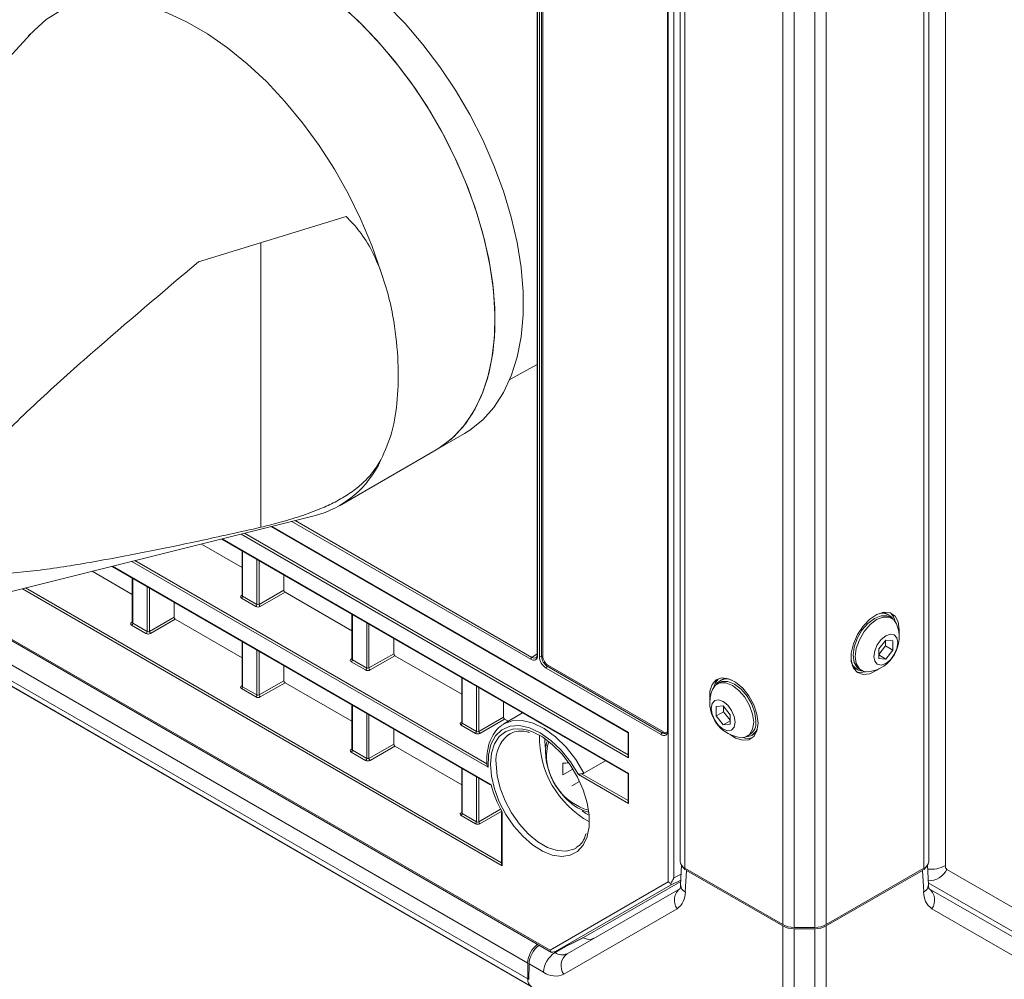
# Model space of a CAD drawing. Header units: millimetres. Extents: x 0 to 1118, y 0 to 864.
# Tile 176 of 256: x 852 to 882, y 286 to 316. Entities that reach past the tile are written whole.
import ezdxf

# ---------------------------------------------------------------- set-up
doc = ezdxf.new("R2010")
doc.units = ezdxf.units.MM

msp = doc.modelspace()

# ---------------------------------------------------------------- linework, layer by layer
at = {"color": 9, "linetype": 'Continuous', "lineweight": 0}
for p, q in [((871.803, 288.776), (871.803, 336.761)), ((871.975, 336.631), (871.975, 288.9)), ((880.41, 289.277), (880.41, 336.793)), ((872.322, 335.536), (872.322, 289.197)), ((879.747, 289.197), (879.747, 335.536)), ((875.358, 287.445), (875.358, 333.783)), ((876.711, 333.783), (876.711, 287.445)), ((875.711, 333.699), (875.711, 287.36)), ((876.358, 287.36), (876.358, 333.699)), ((867.742, 332.885), (867.742, 295.809)), ((867.797, 295.776), (867.797, 332.855)), ((867.867, 332.855), (867.867, 295.776)), ((871.792, 330.549), (871.792, 293.47)), ((859.144, 308.63), (859.144, 299.788)), ((859.486, 299.813), (870.567, 293.416)), ((867.53, 295.686), (860.112, 299.969)), ((860.209, 299.993), (867.565, 295.747)), ((870.567, 292.63), (858.535, 299.576)), ((858.633, 299.6), (870.553, 292.719)), ((857.942, 299.428), (870.567, 292.139)), ((858.576, 299.045), (858.576, 297.644)), ((854.533, 298.577), (866.297, 291.786)), ((866.205, 292.335), (855.132, 298.727)), ((855.231, 298.751), (866.167, 292.438)), ((859.022, 297.386), (859.022, 298.787)), ((859.092, 298.746), (859.092, 297.387)), ((855.164, 298.196), (855.164, 296.806)), ((866.64, 289.276), (851.736, 297.88)), ((851.834, 297.904), (866.626, 289.366)), ((855.61, 296.548), (855.61, 297.938)), ((855.68, 297.898), (855.68, 296.548)), ((858.54, 297.665), (858.561, 297.677)), ((858.576, 297.644), (859.022, 297.386)), ((859.092, 297.387), (859.859, 297.829)), ((859.895, 297.768), (859.128, 297.325)), ((849.605, 297.348), (868.129, 286.654)), ((858.987, 297.325), (858.54, 297.583)), ((861.987, 297.075), (861.987, 295.674)), ((867.434, 286.252), (848.802, 297.008)), ((855.128, 296.827), (855.149, 296.839)), ((855.575, 296.487), (855.129, 296.745)), ((855.164, 296.806), (855.61, 296.548)), ((855.68, 296.548), (856.448, 296.991)), ((856.483, 296.93), (855.716, 296.487)), ((862.434, 295.416), (862.434, 296.818)), ((862.504, 296.777), (862.504, 295.417)), ((867.538, 285.529), (848.427, 296.561)), ((848.531, 296.671), (867.434, 285.758)), ((858.576, 296.226), (858.576, 294.836)), ((859.022, 294.578), (859.022, 295.969)), ((859.092, 295.928), (859.092, 294.579)), ((862.504, 295.417), (863.271, 295.86)), ((867.565, 295.747), (867.728, 295.855)), ((861.952, 295.695), (861.973, 295.708)), ((862.399, 295.355), (861.952, 295.613)), ((861.987, 295.674), (862.434, 295.416)), ((863.307, 295.799), (862.539, 295.356)), ((867.867, 295.776), (867.903, 295.796)), ((871.58, 293.347), (868.009, 295.409)), ((868.079, 295.49), (868.044, 295.47)), ((868.044, 295.47), (871.615, 293.408)), ((859.092, 294.579), (859.859, 295.022)), ((859.895, 294.96), (859.128, 294.518)), ((865.399, 295.106), (865.399, 293.705)), ((858.54, 294.857), (858.561, 294.87)), ((858.987, 294.517), (858.54, 294.775)), ((858.576, 294.836), (859.022, 294.578)), ((865.845, 293.447), (865.845, 294.848)), ((865.916, 294.807), (865.916, 293.447)), ((861.987, 294.257), (861.987, 292.866)), ((862.434, 292.609), (862.434, 293.999)), ((862.504, 293.959), (862.504, 292.609)), ((865.363, 293.725), (865.384, 293.738)), ((865.399, 293.705), (865.845, 293.447)), ((865.916, 293.447), (866.683, 293.89)), ((866.718, 293.829), (865.951, 293.386)), ((865.81, 293.386), (865.364, 293.643)), ((870.567, 293.416), (870.567, 292.63)), ((871.615, 293.408), (871.65, 293.429)), ((862.504, 292.609), (863.271, 293.052)), ((867.968, 293.192), (867.982, 292.959)), ((861.952, 292.887), (861.973, 292.9)), ((862.399, 292.548), (861.952, 292.805)), ((861.987, 292.866), (862.434, 292.609)), ((863.307, 292.991), (862.539, 292.548)), ((865.399, 292.287), (865.399, 290.897)), ((870.567, 292.139), (870.567, 291.209)), ((865.845, 290.639), (865.845, 292.03)), ((865.916, 291.989), (865.916, 290.64)), ((870.567, 291.209), (869.01, 292.107)), ((869.108, 292.132), (870.553, 291.298)), ((865.363, 290.918), (865.384, 290.93)), ((865.916, 290.64), (866.594, 291.031)), ((866.627, 290.969), (865.951, 290.578)), ((866.64, 290.945), (866.64, 289.276)), ((865.81, 290.578), (865.364, 290.836)), ((865.399, 290.897), (865.845, 290.639)), ((872.364, 289.132), (872.332, 288.455)), ((879.737, 288.455), (879.705, 289.132)), ((883.858, 287.201), (880.461, 289.162)), ((868.129, 286.654), (871.803, 288.776)), ((872.193, 288.831), (871.872, 288.671)), ((871.975, 288.9), (872.202, 289.012)), ((871.872, 288.671), (868.353, 286.639)), ((883.074, 286.903), (879.879, 288.748)), ((872.075, 287.936), (868.556, 285.904)), ((883.513, 285.904), (879.994, 287.936)), ((875.358, 285.098), (875.358, 287.404)), ((875.711, 287.319), (875.711, 285.013)), ((876.358, 285.013), (876.358, 287.319)), ((876.711, 287.404), (876.711, 285.098)), ((868.353, 286.639), (869.171, 287.043)), ((868.284, 286.578), (868.607, 286.765)), ((868.24, 286.603), (868.284, 286.578)), ((867.931, 285.966), (867.477, 286.228))]:
    msp.add_line(p, q, dxfattribs=at)
at = {"color": 7, "linetype": 'Continuous', "lineweight": 15}
for p, q in [((872.176, 335.74), (872.176, 289.401)), ((879.893, 289.401), (879.893, 335.74)), ((867.728, 332.906), (867.728, 295.829)), ((867.903, 295.796), (867.903, 332.876)), ((871.777, 330.569), (871.777, 293.49)), ((851.989, 315.102), (849.55, 312.458)), ((852.099, 315.222), (851.929, 315.047)), ((861.791, 309.444), (857.21, 308.036)), ((866.88, 304.38), (867.728, 304.845)), ((864.59, 302.19), (865.474, 302.7)), ((861.585, 300.455), (864.59, 302.19)), ((848.921, 297.178), (860.805, 300.142)), ((859.465, 299.808), (870.553, 293.407)), ((858.561, 298.538), (857.298, 299.267)), ((857.921, 299.423), (870.553, 292.131)), ((858.561, 299.053), (858.561, 297.664)), ((854.512, 298.572), (866.273, 291.783)), ((855.149, 297.7), (853.902, 298.42)), ((859.859, 298.304), (859.859, 297.829)), ((855.149, 298.204), (855.149, 296.826)), ((858.561, 297.665), (858.559, 297.658)), ((861.973, 296.569), (859.895, 297.768)), ((849.554, 297.336), (868.179, 286.583)), ((856.448, 297.455), (856.448, 296.991)), ((861.973, 297.084), (861.973, 295.695)), ((878.657, 297.069), (878.615, 297.093)), ((855.149, 296.827), (855.148, 296.82)), ((858.561, 295.731), (856.483, 296.93)), ((878.744, 296.966), (878.676, 297.004)), ((848.427, 296.561), (867.568, 285.511)), ((858.561, 296.235), (858.561, 294.857)), ((863.271, 296.334), (863.271, 295.86)), ((878.561, 296.283), (878.34, 296.008)), ((878.552, 296.101), (878.552, 296.272)), ((878.782, 296.263), (878.561, 296.283)), ((878.782, 295.969), (878.782, 296.263)), ((878.34, 295.837), (878.552, 296.101)), ((878.34, 296.008), (878.34, 295.713)), ((878.34, 295.821), (878.561, 295.694)), ((878.552, 296.101), (878.782, 295.969)), ((878.561, 295.694), (878.782, 295.969)), ((861.973, 295.695), (861.971, 295.689)), ((865.384, 294.599), (863.307, 295.799)), ((878.34, 295.713), (878.561, 295.694)), ((859.859, 295.485), (859.859, 295.022)), ((871.65, 293.429), (868.079, 295.49)), ((877.631, 295.389), (877.674, 295.365)), ((877.739, 295.381), (877.806, 295.342)), ((861.973, 293.761), (859.895, 294.96)), ((865.384, 295.114), (865.384, 293.725)), ((873.392, 294.963), (873.325, 294.924)), ((873.454, 295.052), (873.412, 295.028)), ((858.561, 294.857), (858.559, 294.851)), ((866.683, 294.364), (866.683, 293.89)), ((861.973, 294.265), (861.973, 292.887)), ((867.275, 294.023), (866.691, 293.678)), ((873.508, 294.242), (873.287, 294.222)), ((873.287, 294.222), (873.287, 293.927)), ((873.516, 294.06), (873.287, 293.927)), ((873.729, 293.967), (873.508, 294.242)), ((873.516, 294.231), (873.516, 294.06)), ((873.516, 294.06), (873.729, 293.796)), ((865.384, 293.725), (865.383, 293.719)), ((866.834, 293.762), (866.718, 293.829)), ((873.287, 293.927), (873.508, 293.652)), ((873.729, 293.78), (873.508, 293.652)), ((873.508, 293.652), (873.729, 293.672)), ((873.729, 293.672), (873.729, 293.967)), ((863.271, 293.516), (863.271, 293.052)), ((866.884, 293.375), (866.813, 293.329)), ((870.567, 293.416), (870.553, 293.407)), ((870.553, 293.407), (870.553, 292.679)), ((874.263, 293.3), (874.33, 293.339)), ((874.395, 293.324), (874.438, 293.348)), ((861.973, 292.887), (861.971, 292.881)), ((865.384, 291.791), (863.307, 292.991)), ((869.849, 292.537), (869.184, 292.149)), ((865.384, 292.296), (865.384, 290.917)), ((868.531, 292.094), (868.842, 292.273)), ((870.567, 292.139), (870.553, 292.131)), ((868.805, 291.753), (869.048, 291.893)), ((870.553, 292.131), (870.553, 291.258)), ((865.384, 290.918), (865.383, 290.911)), ((866.626, 290.926), (866.626, 289.325)), ((872.215, 289.29), (872.186, 288.683)), ((872.322, 289.197), (875.358, 287.445)), ((872.364, 289.132), (875.358, 287.404)), ((876.711, 287.445), (879.747, 289.197)), ((876.711, 287.404), (879.705, 289.132)), ((879.882, 288.683), (879.854, 289.29)), ((872.191, 288.787), (869.171, 287.043)), ((868.659, 286.541), (872.178, 288.573)), ((882.72, 287.107), (879.879, 288.748)), ((879.891, 288.573), (883.41, 286.541)), ((876.358, 287.36), (875.711, 287.36)), ((875.711, 287.319), (876.358, 287.319)), ((868.337, 286.631), (869.161, 287.038)), ((867.434, 285.758), (867.434, 286.252)), ((867.477, 286.228), (867.469, 285.738))]:
    msp.add_line(p, q, dxfattribs=at)
at = {"color": 7, "linetype": 'Continuous', "lineweight": 15, "flags": 128}
for points in [[(852.099, 315.222), (852.478, 315.555), (852.913, 315.823), (853.39, 316.013), (853.905, 316.123), (854.454, 316.154), (855.029, 316.103), (855.626, 315.972), (856.238, 315.762), (856.86, 315.475), (857.485, 315.115), (858.107, 314.683), (858.719, 314.186), (859.316, 313.628), (859.891, 313.014), (860.44, 312.351), (860.955, 311.646), (861.432, 310.905), (861.867, 310.135), (862.255, 309.345), (862.591, 308.543), (862.874, 307.736)], [(864.59, 302.19), (864.752, 302.291), (865.152, 302.61), (865.502, 303.002), (865.8, 303.461), (866.042, 303.983), (866.225, 304.564), (866.348, 305.197), (866.41, 305.876), (866.41, 306.594), (866.348, 307.345), (866.225, 308.12), (866.042, 308.912), (865.8, 309.714), (865.502, 310.516), (865.152, 311.312), (864.752, 312.093), (864.307, 312.852), (863.82, 313.581), (863.298, 314.272), (862.744, 314.92), (862.165, 315.516), (861.566, 316.057)], [(865.474, 302.7), (865.636, 302.801), (866.036, 303.121), (866.386, 303.512), (866.684, 303.971), (866.926, 304.493), (867.109, 305.074), (867.232, 305.707), (867.294, 306.386), (867.294, 307.104), (867.232, 307.855), (867.109, 308.63), (866.926, 309.423), (866.684, 310.224), (866.386, 311.027), (866.036, 311.823), (865.636, 312.604), (865.191, 313.362), (864.704, 314.091), (864.182, 314.782), (863.628, 315.43), (863.049, 316.027)], [(861.718, 315.927), (862.312, 315.372), (862.885, 314.762), (863.432, 314.103), (863.946, 313.402), (864.422, 312.665), (864.857, 311.9), (865.244, 311.114), (865.582, 310.316), (865.866, 309.513), (866.093, 308.713), (866.262, 307.924), (866.37, 307.154), (866.416, 306.411), (866.401, 305.702), (866.323, 305.034), (866.185, 304.413), (865.987, 303.847), (865.731, 303.34), (865.42, 302.897), (865.057, 302.524), (864.645, 302.223), (864.59, 302.19)], [(878.971, 296.471), (878.98, 296.614), (878.947, 296.85), (878.85, 297.027), (878.697, 297.129), (878.503, 297.146), (878.285, 297.078), (878.062, 296.93), (877.853, 296.715), (877.678, 296.452), (877.552, 296.166), (877.486, 295.881), (877.486, 295.622), (877.552, 295.413), (877.678, 295.272), (877.853, 295.212), (878.062, 295.238), (878.285, 295.347), (878.348, 295.392)], [(877.739, 295.381), (877.671, 295.433), (877.577, 295.592), (877.545, 295.81), (877.577, 296.065), (877.671, 296.333), (877.818, 296.587), (878.003, 296.802), (878.208, 296.958), (878.413, 297.039), (878.597, 297.037), (878.676, 297.004)], [(878.458, 297.139), (878.532, 297.127), (878.615, 297.093)], [(878.037, 295.302), (877.885, 295.309), (877.739, 295.394), (877.644, 295.553), (877.612, 295.771), (877.644, 296.026), (877.739, 296.294), (877.885, 296.548), (878.07, 296.763), (878.275, 296.919), (878.48, 297), (878.665, 296.998), (878.811, 296.913), (878.894, 296.786)], [(878.935, 296.204), (878.906, 296.022), (878.825, 295.836), (878.704, 295.673), (878.561, 295.557), (878.419, 295.508), (878.297, 295.531), (878.217, 295.624), (878.188, 295.773), (878.217, 295.954), (878.297, 296.141), (878.419, 296.304), (878.561, 296.419), (878.704, 296.469), (878.825, 296.445), (878.906, 296.352), (878.935, 296.204)], [(877.631, 295.389), (877.56, 295.444), (877.514, 295.502)], [(877.647, 295.295), (877.747, 295.273), (877.954, 295.299)], [(874.591, 293.705), (874.558, 293.98), (874.461, 294.269), (874.308, 294.547), (874.114, 294.788), (873.896, 294.972), (873.673, 295.081), (873.464, 295.107), (873.289, 295.047), (873.163, 294.906), (873.097, 294.697), (873.097, 294.438), (873.098, 294.43)], [(873.175, 294.744), (873.258, 294.872), (873.404, 294.957), (873.589, 294.959), (873.794, 294.878), (873.999, 294.722), (874.184, 294.507), (874.33, 294.253), (874.424, 293.985), (874.457, 293.73)], [(873.364, 295.085), (873.269, 294.967), (873.214, 294.818)], [(873.392, 294.963), (873.471, 294.995), (873.656, 294.997), (873.861, 294.917), (874.066, 294.761), (874.251, 294.545), (874.397, 294.291), (874.492, 294.024), (874.524, 293.768)], [(873.454, 295.052), (873.537, 295.086), (873.61, 295.097)], [(873.881, 293.732), (873.852, 293.583), (873.771, 293.49), (873.65, 293.466), (873.508, 293.516), (873.365, 293.631), (873.244, 293.795), (873.163, 293.981), (873.134, 294.162), (873.163, 294.311), (873.244, 294.404), (873.365, 294.428), (873.508, 294.378), (873.65, 294.263), (873.771, 294.099), (873.852, 293.913), (873.881, 293.732)], [(866.647, 293.65), (866.685, 293.674), (866.691, 293.678)], [(873.721, 293.351), (873.896, 293.241), (874.114, 293.173), (874.308, 293.19), (874.461, 293.292), (874.558, 293.469), (874.591, 293.705)], [(874.457, 293.73), (874.424, 293.512), (874.33, 293.353), (874.184, 293.268), (874.032, 293.26)], [(867.438, 293.485), (867.582, 293.435), (867.892, 293.274), (868.2, 293.042), (868.491, 292.749), (868.755, 292.407), (868.981, 292.029), (869.158, 291.632), (869.281, 291.231), (869.344, 290.843), (869.344, 290.484), (869.286, 290.183)], [(874.555, 293.461), (874.509, 293.403), (874.438, 293.348)]]:
    msp.add_lwpolyline(points, dxfattribs=at)
at = {"color": 9, "linetype": 'Continuous', "lineweight": 0, "flags": 128}
for points in [[(866.691, 293.678), (866.954, 293.777), (867.264, 293.788), (867.601, 293.706), (867.95, 293.534), (868.297, 293.281), (868.628, 292.956), (868.928, 292.573), (869.184, 292.149)], [(869.01, 292.107), (868.762, 292.507), (868.474, 292.866), (868.158, 293.169), (867.827, 293.403), (867.495, 293.558), (867.177, 293.627), (866.886, 293.607), (866.635, 293.5), (866.434, 293.309), (866.292, 293.043), (866.214, 292.714), (866.205, 292.335)], [(866.277, 292.434), (866.309, 292.773), (866.402, 293.062), (866.553, 293.289), (866.755, 293.444), (867.001, 293.522), (867.28, 293.519), (867.438, 293.485)], [(868.096, 293.128), (868.049, 292.999), (868.017, 292.739)], [(869.286, 290.183), (869.281, 290.168), (869.158, 289.909), (868.981, 289.717), (868.755, 289.599), (868.491, 289.562), (868.2, 289.605), (867.892, 289.729), (867.582, 289.926), (867.28, 290.19), (867.001, 290.509), (866.755, 290.871), (866.553, 291.261), (866.402, 291.662), (866.309, 292.058), (866.277, 292.434)], [(866.453, 292.433), (866.485, 292.067), (866.578, 291.681), (866.73, 291.29), (866.932, 290.913), (867.178, 290.566), (867.454, 290.264), (867.75, 290.02), (868.053, 289.846), (868.35, 289.747), (868.626, 289.73), (868.871, 289.794), (868.948, 289.835)], [(869.13, 290.979), (869.244, 290.901), (869.344, 290.841)]]:
    msp.add_lwpolyline(points, dxfattribs=at)
at = {"color": 7, "linetype": 'Continuous', "lineweight": 15}
for centre, radius, start, end in [((860.011, 303.189), 3.149, 284.602, 335.3829), ((878.457, 296.728), 0.39, 32.0224, 116.7757), ((878.383, 296.769), 0.481, 10.7841, 47.9782), ((877.894, 296.374), 1.081, 277.6071, 22.3983), ((868.257, 295.797), 0.461, 182.6055, 237.3945), ((868.287, 295.814), 0.384, 182.6055, 237.3945), ((877.869, 295.709), 0.39, 183.2312, 267.9815), ((873.612, 294.687), 0.39, 63.225, 147.9777), ((874.175, 294.332), 1.081, 157.6017, 180), ((874.175, 294.332), 1.081, 180, 262.3929), ((874.072, 293.714), 0.455, 304.5077, 6.8045), ((871.724, 293.531), 0.126, 234.3824, 294.3071), ((874.2, 293.667), 0.39, 272.0185, 356.768), ((874.273, 293.694), 0.465, 250.1117, 288.6399), ((872.184, 292.276), 3.658, 177.1372, 182.8628), ((868.308, 296.451), 3.998, 273.1953, 275.7581), ((869.882, 292.758), 3.715, 195.1785, 209.2186), ((872.426, 289.426), 0.251, 185.6948, 245.6253), ((879.643, 289.426), 0.251, 294.3747, 354.3052), ((875.697, 288.082), 0.721, 241.9598, 271.1441), ((875.697, 288.041), 0.721, 241.9598, 271.1441), ((876.372, 288.082), 0.721, 268.8559, 298.0402), ((876.372, 288.041), 0.721, 268.8559, 298.0402), ((868.212, 286.213), 0.779, 127.0622, 177.1574), ((867.685, 285.733), 0.252, 174.3796, 234.302)]:
    msp.add_arc(centre, radius, start, end, dxfattribs=at)
at = {"color": 9, "linetype": 'Continuous', "lineweight": 0}
for centre, radius, start, end in [((858.555, 297.688), 0.0277, 236.1434, 280.6298), ((858.499, 297.647), 0.0769, 302.9181, 357.3706), ((858.945, 297.39), 0.0769, 302.9181, 357.3706), ((859.17, 297.391), 0.078, 183.0599, 236.9401), ((855.144, 296.85), 0.0277, 236.1434, 280.6298), ((855.087, 296.809), 0.0769, 302.9181, 357.3706), ((855.533, 296.551), 0.0769, 302.9181, 357.3706), ((855.758, 296.553), 0.078, 183.0599, 236.9401), ((867.752, 295.831), 0.0247, 185.141, 246.1792), ((861.967, 295.718), 0.0277, 236.1434, 280.6298), ((861.91, 295.678), 0.0769, 302.9181, 357.3706), ((867.608, 295.683), 0.0772, 123.85, 177.3048), ((867.832, 295.844), 0.0769, 242.6097, 297.3903), ((868.251, 295.793), 0.384, 182.6055, 237.3945), ((862.357, 295.42), 0.0769, 302.9181, 357.3706), ((862.582, 295.421), 0.078, 183.0599, 236.9401), ((868.086, 295.405), 0.0768, 122.6055, 177.3945), ((858.555, 294.88), 0.0277, 236.1434, 280.6298), ((858.499, 294.84), 0.0769, 302.9181, 357.3706), ((858.945, 294.582), 0.0769, 302.9181, 357.3706), ((859.17, 294.583), 0.078, 183.0599, 236.9401), ((865.379, 293.748), 0.0277, 236.1434, 280.6298), ((865.322, 293.708), 0.0769, 302.9181, 357.3706), ((865.769, 293.45), 0.0769, 302.9181, 357.3706), ((865.994, 293.452), 0.078, 183.0599, 236.9401), ((871.662, 293.449), 0.131, 230.7967, 9.214), ((871.656, 293.344), 0.0768, 122.6055, 177.3945), ((871.689, 293.512), 0.127, 234.5044, 292.9195), ((871.802, 293.493), 0.0251, 185.6948, 245.6253), ((867.499, 292.534), 1.05, 130.7476, 185.4757), ((870.805, 293.273), 3.008, 178.8846, 241.11), ((861.967, 292.91), 0.0277, 236.1434, 280.6298), ((861.91, 292.87), 0.0769, 302.9181, 357.3706), ((862.357, 292.612), 0.0769, 302.9181, 357.3706), ((862.582, 292.613), 0.078, 183.0599, 236.9401), ((869.812, 292.728), 1.795, 179.6254, 254.271), ((865.379, 290.941), 0.0277, 236.1434, 280.6298), ((865.322, 290.9), 0.0769, 302.9181, 357.3706), ((865.769, 290.643), 0.0769, 302.9181, 357.3706), ((865.994, 290.644), 0.078, 183.0599, 236.9401), ((879.956, 290.149), 0.983, 264.3859, 297.4888), ((879.885, 289.45), 0.644, 269.237, 333.4676), ((880.535, 289.264), 0.126, 174.3796, 234.302), ((872.452, 288.202), 0.461, 126.3512, 215.1851), ((872.446, 288.689), 0.259, 181.2778, 244.0971), ((879.617, 288.693), 0.266, 296.7724, 357.8527), ((879.617, 288.202), 0.461, 324.8149, 53.6488), ((871.73, 288.431), 0.603, 304.8933, 2.3489), ((880.339, 288.431), 0.603, 177.6511, 235.1067), ((868.698, 285.931), 0.768, 122.6055, 177.3945), ((868.504, 286.885), 0.377, 234.3818, 294.314), ((868.932, 286.169), 0.461, 126.3512, 215.1851), ((868.297, 286.477), 0.629, 234.3818, 294.314)]:
    msp.add_arc(centre, radius, start, end, dxfattribs=at)
for centre, major_axis, ratio, start_param, end_param in [((858.611, 297.624), (0.1, 0.0008), 0.582304, 2.360482, 3.922551), ((858.611, 297.665), (0.05, 0.0008), 0.587274, 3.132558, 3.917956), ((859.057, 297.407), (0.05, 0.0008), 0.587274, 3.917956, 5.480026), ((859.058, 297.366), (0.1, 0.0008), 0.582304, 3.922551, 5.484621), ((855.199, 296.786), (0.1, 0.0008), 0.582304, 2.360482, 3.922551), ((855.199, 296.827), (0.05, 0.0008), 0.587274, 3.132558, 3.917956), ((855.646, 296.528), (0.1, 0.0008), 0.582304, 3.922551, 5.484621), ((855.645, 296.569), (0.05, 0.0008), 0.587274, 3.917956, 5.480026), ((867.53, 295.931), (-0.15, 0.26), 0.576679, 2.356885, 3.926463), ((862.023, 295.655), (0.1, 0.0008), 0.582304, 2.360482, 3.922551), ((862.023, 295.695), (0.05, 0.0008), 0.587274, 3.132558, 3.917956), ((862.469, 295.397), (0.1, 0.0008), 0.582304, 3.922551, 5.484621), ((862.469, 295.438), (0.05, 0.0008), 0.587274, 3.917956, 5.480026), ((858.611, 294.817), (0.1, 0.0008), 0.582304, 2.360482, 3.922551), ((858.611, 294.857), (0.05, 0.0008), 0.587274, 3.132558, 3.917956), ((859.058, 294.559), (0.1, 0.0008), 0.582304, 3.922551, 5.484621), ((859.057, 294.599), (0.05, 0.0008), 0.587274, 3.917956, 5.480026), ((865.435, 293.685), (0.1, 0.0008), 0.582304, 2.360482, 3.922551), ((865.434, 293.726), (0.05, 0.0008), 0.587274, 3.132558, 3.917956), ((865.881, 293.427), (0.1, 0.0008), 0.582304, 3.922551, 5.484621), ((865.881, 293.468), (0.05, 0.0008), 0.587274, 3.917956, 5.480026), ((862.023, 292.847), (0.1, 0.0008), 0.582304, 2.360482, 3.922551), ((862.023, 292.888), (0.05, 0.0008), 0.587274, 3.132558, 3.917956), ((862.469, 292.589), (0.1, 0.0008), 0.582304, 3.922551, 5.484621), ((862.469, 292.63), (0.05, 0.0008), 0.587274, 3.917956, 5.480026), ((865.435, 290.877), (0.1, 0.0008), 0.582304, 2.360482, 3.922551), ((865.434, 290.918), (0.05, 0.0008), 0.587274, 3.132558, 3.917956), ((865.881, 290.66), (0.05, 0.0008), 0.587274, 3.917956, 5.480026), ((865.881, 290.62), (0.1, 0.0008), 0.582304, 3.922551, 5.484621)]:
    msp.add_ellipse(centre, major_axis=major_axis, ratio=ratio, start_param=start_param, end_param=end_param, dxfattribs=at)
at = {"color": 7, "linetype": 'Continuous', "lineweight": 15}
for centre, major_axis, ratio, start_param, end_param in [((859.895, 297.809), (-0.025, 0.0433), 0.577426, 0.785518, 2.356238), ((856.483, 296.971), (-0.025, 0.0433), 0.577426, 0.785518, 2.356238), ((863.307, 295.839), (-0.025, 0.0433), 0.577426, 0.785518, 2.356238), ((867.565, 295.952), (-0.123, 0.218), 0.576342, 2.363824, 3.933402), ((859.895, 295.001), (-0.025, 0.0433), 0.577426, 0.785518, 2.356238), ((866.718, 293.87), (-0.025, 0.0433), 0.577426, 0.785518, 2.356238), ((863.307, 293.032), (-0.025, 0.0433), 0.577426, 0.785518, 2.356238), ((870.603, 292.65), (-0.0354, 0.0612), 0.577335, 0.785358, 1.570756), ((870.603, 291.229), (-0.0354, 0.0612), 0.577335, 0.785358, 1.570756), ((866.676, 289.296), (-0.0354, 0.0612), 0.577335, 0.785358, 1.570756), ((872.717, 289.336), (0.5, -0.001), 0.577287, 3.377075, 3.928362), ((879.351, 289.336), (0.5, 0.001), 0.577287, 5.496416, 6.047696), ((871.891, 288.827), (0.115, -0.067), 0.7174, 4.319632, 5.037622), ((869.124, 287.675), (-0.365, 0.655), 0.587367, 2.443584, 3.150712), ((867.83, 286.432), (0.256, 0.429), 0.56722, 0.921184, 2.364542), ((868.218, 286.705), (0, 0.133), 0.717434, 1.963397, 2.681387)]:
    msp.add_ellipse(centre, major_axis=major_axis, ratio=ratio, start_param=start_param, end_param=end_param, dxfattribs=at)
for points, knots in [([(851.989, 315.102), (851.973, 315.091), (851.956, 315.079), (851.932, 315.048), (851.93, 315.046)], [0, 0, 0, 0, 0.922938, 1, 1, 1, 1]), ([(862.874, 307.736), (862.785, 307.95), (862.606, 308.382), (862.25, 308.97), (861.937, 309.293), (861.791, 309.444)], [0, 0, 0, 0, 0.343912, 0.694071, 1, 1, 1, 1]), ([(857.21, 308.036), (856.09, 307.087), (854.407, 305.664), (852.186, 303.687), (851.103, 302.625), (850.561, 302.093)], [0, 0, 0, 0, 0.499198, 0.749323, 1, 1, 1, 1]), ([(862.874, 301.877), (863, 302.162), (863.257, 302.738), (863.405, 303.756), (863.429, 304.913), (863.317, 306.008), (863.127, 306.965), (862.959, 307.478), (862.874, 307.736)], [0, 0, 0, 0, 0.1854732, 0.3759184, 0.5689343, 0.7672817, 0.8830427, 1, 1, 1, 1]), ([(859.144, 299.788), (859.326, 299.832), (859.691, 299.92), (860.361, 300.121), (860.965, 300.341), (861.48, 300.579), (861.905, 300.83), (862.294, 301.132), (862.624, 301.477), (862.791, 301.744), (862.874, 301.877)], [0, 0, 0, 0, 0.136339, 0.273012, 0.405067, 0.504474, 0.61896, 0.73372, 0.866776, 1, 1, 1, 1]), ([(850.561, 298.305), (851.099, 298.343), (852.177, 298.42), (854.399, 298.783), (856.723, 299.245), (858.499, 299.643), (859.144, 299.788)], [0, 0, 0, 0, 0.193475, 0.387648, 0.777597, 1, 1, 1, 1]), ([(866.646, 293.64), (866.625, 293.628), (866.526, 293.574), (866.393, 293.41), (866.257, 293.158), (866.179, 292.85), (866.158, 292.597), (866.166, 292.448), (866.167, 292.423)], [0, 0, 0, 0, 0.0607008, 0.2797055, 0.4998973, 0.7245553, 0.9530398, 1, 1, 1, 1]), ([(866.825, 293.33), (866.871, 293.361), (866.977, 293.434), (867.189, 293.463), (867.37, 293.458), (867.476, 293.417), (867.488, 293.413)], [0, 0, 0, 0, 0.268138, 0.616605, 0.954991, 1, 1, 1, 1]), ([(871.777, 293.49), (871.776, 293.474), (871.773, 293.437), (871.757, 293.406), (871.743, 293.4), (871.737, 293.398)], [0, 0, 0, 0, 0.328035, 0.748179, 1, 1, 1, 1]), ([(868.04, 293.138), (868.034, 293.124), (867.994, 293.025), (867.992, 292.907), (867.991, 292.807)], [0, 0, 0, 0, 0.145326, 1, 1, 1, 1]), ([(867.991, 292.807), (867.993, 292.752), (867.998, 292.596), (868.054, 292.325), (868.174, 292.008), (868.309, 291.75), (868.415, 291.617), (868.449, 291.573)], [0, 0, 0, 0, 0.1348418, 0.3831979, 0.6306473, 0.8774364, 1, 1, 1, 1]), ([(866.167, 292.438), (866.167, 292.432), (866.165, 292.419), (866.174, 292.385), (866.189, 292.356), (866.202, 292.339), (866.205, 292.335), (866.205, 292.335)], [0, 0, 0, 0, 0.195936, 0.480569, 0.896401, 0.99135, 1, 1, 1, 1]), ([(869.184, 292.149), (869.175, 292.145), (869.157, 292.137), (869.129, 292.133), (869.113, 292.132), (869.108, 292.132)], [0, 0, 0, 0, 0.413169, 0.824852, 1, 1, 1, 1]), ([(869.01, 292.107), (869.011, 292.107), (869.012, 292.108), (869.022, 292.112), (869.041, 292.119), (869.073, 292.129), (869.097, 292.131), (869.108, 292.132)], [0, 0, 0, 0, 0.011828, 0.085379, 0.410194, 0.706805, 1, 1, 1, 1]), ([(868.449, 291.573), (868.483, 291.527), (868.585, 291.387), (868.79, 291.201), (869.05, 291.021), (869.234, 290.964), (869.326, 290.936)], [0, 0, 0, 0, 0.141566, 0.424237, 0.711028, 1, 1, 1, 1]), ([(869.251, 290.273), (869.227, 290.205), (869.175, 290.057), (869.067, 289.916), (868.975, 289.862), (868.942, 289.842)], [0, 0, 0, 0, 0.3462519, 0.761743, 1, 1, 1, 1]), ([(871.883, 288.727), (871.912, 288.773), (871.946, 288.826), (871.971, 288.889), (871.975, 288.899), (871.975, 288.9)], [0, 0, 0, 0, 0.844842, 0.989512, 1, 1, 1, 1]), ([(871.872, 288.671), (871.872, 288.671), (871.873, 288.672), (871.88, 288.681), (871.882, 288.706), (871.883, 288.727)], [0, 0, 0, 0, 0.010488, 0.155158, 1, 1, 1, 1]), ([(872.186, 288.683), (872.185, 288.661), (872.18, 288.599), (872.159, 288.558), (872.163, 288.562), (872.164, 288.563)], [0, 0, 0, 0, 0.269988, 0.779082, 1, 1, 1, 1]), ([(879.905, 288.564), (879.906, 288.562), (879.909, 288.559), (879.889, 288.602), (879.884, 288.662), (879.882, 288.683)], [0, 0, 0, 0, 0.255433, 0.738459, 1, 1, 1, 1]), ([(868.175, 286.586), (868.227, 286.595), (868.288, 286.606), (868.344, 286.634), (868.352, 286.639), (868.353, 286.639)], [0, 0, 0, 0, 0.8448415, 0.9895123, 1, 1, 1, 1])]:
    msp.add_open_spline(points, degree=3, knots=knots, dxfattribs=at)

doc.saveas('drawing.dxf')
